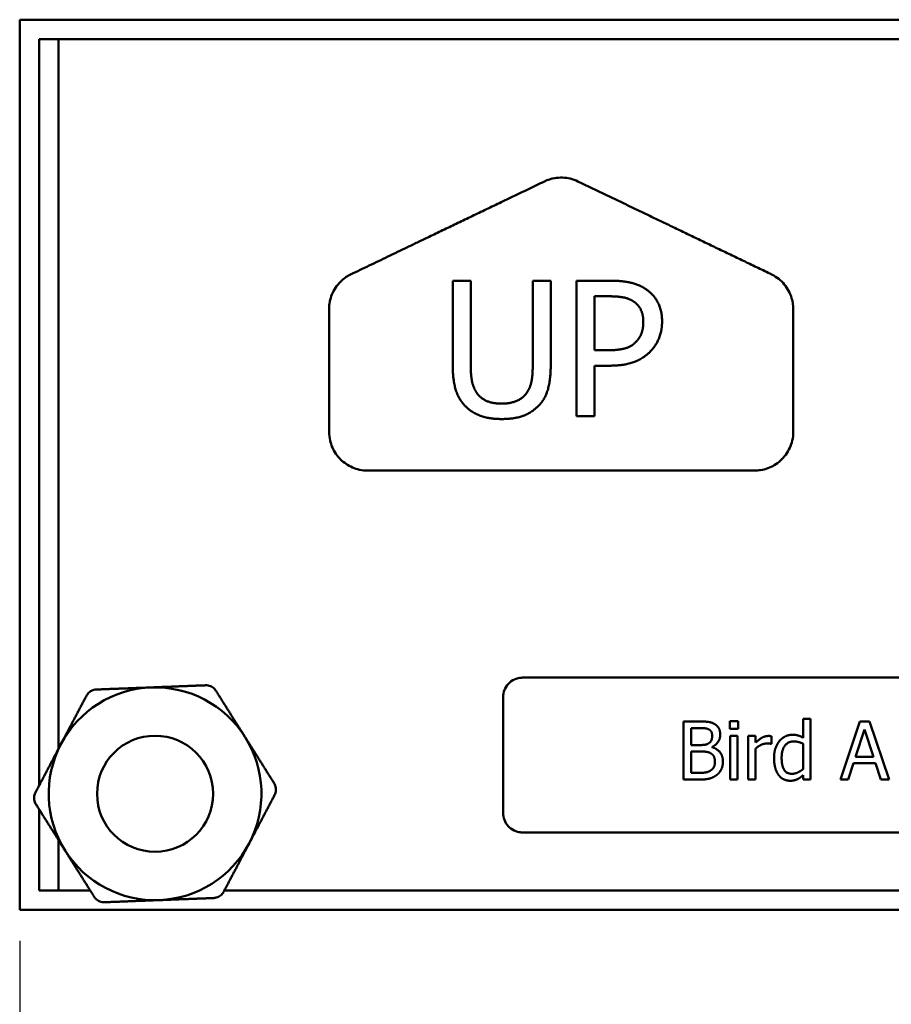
# Model space of a CAD drawing. Header units: millimetres. Extents: x 0 to 420, y 0 to 297.
# Tile 5 of 8: x 312 to 334, y 123 to 148. Entities that reach past the tile are written whole.
import ezdxf

# ---------------------------------------------------------------- set-up
doc = ezdxf.new("R2010")
doc.units = ezdxf.units.MM
doc.layers.add('Bemaßung (ISO)', color=7, linetype='Continuous', lineweight=25)
doc.layers.add('Sichtbar (ISO)', color=7, linetype='Continuous', lineweight=50)
doc.styles.add('Notiztext (DIN)', font='isocpeur.ttf')
doc.dimstyles.new('Standard (DIN)', dxfattribs={"dimtxt": 3.5, "dimasz": 2.5, "dimexe": 3.175, "dimexo": 0.8, "dimgap": 0.8, "dimtad": 1, "dimrnd": 1e-08, "dimzin": 0, "dimtxsty": 'Notiztext (DIN)', "dimcen": 0.09, "dimdle": 10, "dimclrd": 256, "dimclre": 256, "dimclrt": 256, "dimadec": 0, "dimazin": 0, "dimtfac": 1, "dimtmove": 0, "dimatfit": 3, "dimfxl": 1, "dimtolj": 1, "dimtzin": 0, "dimlwd": -1, "dimlwe": -1, "dimarcsym": 0})

# ---------------------------------------------------------------- blocks, each defined once
blk = doc.blocks.new('*D14')
at = {"layer": 'Bemaßung (ISO)', "transparency": 16777216}
for p, q in [((311.549, 124.186), (311.549, 77.425)), ((366.549, 124.186), (366.549, 77.425)), ((314.049, 80.6), (364.049, 80.6))]:
    blk.add_line(p, q, dxfattribs=at)
for points in [[(314.049, 81.016), (314.049, 80.183), (311.549, 80.6)], [(364.049, 81.016), (364.049, 80.183), (366.549, 80.6)]]:
    blk.add_solid(points, dxfattribs=at)
at = {"layer": 'Defpoints', "color": 0, "transparency": 16777216}
for p in [(311.549, 124.986), (366.549, 124.986), (366.549, 80.6)]:
    blk.add_point(p, dxfattribs=at)
at = {"layer": 'Bemaßung (ISO)', "transparency": 16777216, "insert": (339.049, 90.736), "char_height": 3.5, "attachment_point": 2, "style": 'Notiztext (DIN)'}
blk.add_mtext('\\A1;\\fISOCPEUR|b0|i0;\\H3.5000;55,00 mm\\P\\fISOCPEUR|b0|i0;\\H3.5000;2.17 in', dxfattribs=at)

msp = doc.modelspace()

# ---------------------------------------------------------------- linework, layer by layer
at = {"layer": 'Sichtbar (ISO)'}
for p, q in [((311.5493, 124.9864), (311.5493, 147.9864)), ((311.5493, 147.9864), (366.5493, 147.9864)), ((312.0493, 128.192), (312.0493, 147.4864)), ((312.0493, 147.4864), (312.5493, 147.4864)), ((312.5493, 147.4864), (312.5493, 129.141)), ((322.746, 141.2423), (322.746, 139.0583)), ((323.2111, 141.2423), (322.746, 141.2423)), ((323.2111, 139.0583), (323.2111, 141.2423)), ((324.8136, 141.2423), (324.8136, 139.047)), ((325.2788, 141.2423), (324.8136, 141.2423)), ((325.2788, 139.0583), (325.2788, 141.2423)), ((325.9453, 141.2423), (325.9453, 137.7423)), ((326.8246, 141.2423), (325.9453, 141.2423)), ((326.4105, 139.4441), (326.4105, 140.8395)), ((326.4105, 140.8395), (326.7962, 140.8395)), ((326.7281, 139.4441), (326.4105, 139.4441)), ((326.4105, 139.047), (326.8047, 139.047)), ((326.4105, 137.7423), (326.4105, 139.047)), ((325.9453, 137.7423), (326.4105, 137.7423)), ((328.714, 129.8541), (328.714, 128.3541)), ((329.1115, 129.8541), (328.714, 129.8541)), ((329.9065, 129.8638), (329.9065, 129.6669)), ((330.1216, 129.8638), (329.9065, 129.8638)), ((330.1216, 129.6669), (330.1216, 129.8638)), ((331.8064, 129.9209), (331.8064, 129.4347)), ((331.996, 129.9209), (331.8064, 129.9209)), ((331.996, 128.3541), (331.996, 129.9209)), ((333.2736, 129.8541), (332.7679, 128.3541)), ((333.5191, 129.8541), (333.2736, 129.8541)), ((334.0248, 128.3541), (333.5191, 129.8541)), ((328.9134, 129.2451), (328.9134, 129.6839)), ((328.9134, 129.6839), (329.1042, 129.6839)), ((329.9065, 129.6669), (330.1216, 129.6669)), ((333.1605, 128.9436), (333.3915, 129.6499)), ((333.3915, 129.6499), (333.6237, 128.9436)), ((329.1395, 129.2451), (328.9134, 129.2451)), ((329.9186, 129.4797), (329.9186, 128.3541)), ((330.1083, 129.4797), (329.9186, 129.4797)), ((330.1083, 128.3541), (330.1083, 129.4797)), ((330.3866, 129.4797), (330.3866, 128.3541)), ((330.5763, 129.4797), (330.3866, 129.4797)), ((330.5763, 129.3119), (330.5763, 129.4797)), ((330.9737, 129.2767), (330.9835, 129.2767)), ((330.9835, 129.2767), (330.9835, 129.4736)), ((331.8064, 129.2779), (331.8064, 128.6276)), ((328.9134, 128.5242), (328.9134, 129.0785)), ((328.9134, 129.0785), (329.1395, 129.0785)), ((329.4507, 129.1879), (329.4507, 129.1952)), ((330.5763, 128.3541), (330.5763, 129.1527)), ((332.9697, 128.3541), (333.1058, 128.7734)), ((333.1058, 128.7734), (333.6784, 128.7734)), ((333.6237, 128.9436), (333.1605, 128.9436)), ((333.6784, 128.7734), (333.8145, 128.3541)), ((329.075, 128.5242), (328.9134, 128.5242)), ((328.714, 128.3541), (329.1443, 128.3541)), ((329.9186, 128.3541), (330.1083, 128.3541)), ((330.3866, 128.3541), (330.5763, 128.3541)), ((331.8064, 128.4683), (331.8064, 128.3541)), ((331.8064, 128.3541), (331.996, 128.3541)), ((332.7679, 128.3541), (332.9697, 128.3541)), ((333.8145, 128.3541), (334.0248, 128.3541)), ((312.0493, 125.4864), (312.0493, 127.589)), ((312.5493, 126.7955), (312.5493, 125.4864)), ((312.5493, 125.4864), (312.0493, 125.4864)), ((312.5493, 125.4864), (313.3742, 125.4864)), ((316.8404, 125.4864), (343.6153, 125.4864)), ((366.5493, 124.9864), (311.5493, 124.9864))]:
    msp.add_line(p, q, dxfattribs=at)
msp.add_circle((315.0493, 127.9864), 1.5, dxfattribs=at)
for start, end in [(92.21638, 152.21638), (32.21638, 92.21638), (152.21638, 212.21638), (332.21638, 32.21638), (272.21638, 332.21638), (212.21638, 272.21638)]:
    msp.add_arc((315.0493, 127.9864), 2.75, start, end, dxfattribs=at)
for points, weights in [([(334.4832, 147.4864), (321.6426, 147.4864), (312.5493, 147.4864)], [1.00817777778, 1.21590909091, 1.21590909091]), ([(320.1165, 141.4087), (322.3286, 142.4705), (325.1165, 143.8087)], [1.15984788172, 1.08754829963, 1]), ([(325.982, 143.8087), (328.395, 142.6505), (330.982, 141.4087)], [1.07260954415, 1.06100762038, 1.03496392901]), ([(319.5493, 137.3364), (319.5493, 138.775), (319.5493, 140.5072)], [1.13527281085, 1.07136051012, 1]), ([(331.5493, 140.5072), (331.5493, 138.8596), (331.5493, 137.3364)], [1, 1.02421329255, 1.04415887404]), ([(330.5493, 136.3364), (324.4569, 136.3364), (320.5493, 136.3364)], [1, 1.19579195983, 1.30976603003]), ([(316.3564, 130.7891), (315.6082, 130.7601), (314.9429, 130.7343)], [1.09047139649, 1.07627639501, 1]), ([(324.5493, 130.9864), (329.7615, 130.9864), (341.3323, 130.9864)], [1.98130736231, 1.58077365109, 1.06457362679]), ([(313.2757, 130.5197), (312.9267, 129.8573), (312.6163, 129.2683)], [1.09047139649, 1.07627639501, 1]), ([(314.9429, 130.7343), (314.2776, 130.7086), (313.5295, 130.6796)], [1, 1.07627639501, 1.09047139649]), ([(317.3759, 129.4525), (317.0209, 130.0158), (316.6218, 130.6492)], [1, 1.07627639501, 1.09047139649]), ([(324.0493, 127.4864), (324.0493, 128.9327), (324.0493, 130.4864)], [1.04638799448, 1.03531643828, 1.00863615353]), ([(312.6163, 129.2683), (312.306, 128.6792), (311.957, 128.0168)], [1, 1.07627639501, 1.09047139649]), ([(318.13, 128.2557), (317.7308, 128.8892), (317.3759, 129.4525)], [1.09047139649, 1.07627639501, 1]), ([(311.9686, 127.7171), (312.3677, 127.0836), (312.7227, 126.5203)], [1.09047139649, 1.07627639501, 1]), ([(317.4822, 126.7045), (317.7926, 127.2936), (318.1416, 127.956)], [1, 1.07627639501, 1.09047139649]), ([(342.9927, 126.9864), (329.7883, 126.9864), (324.5493, 126.9864)], [1.01951144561, 1.73501776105, 2.39854209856]), ([(316.8229, 125.4531), (317.1719, 126.1155), (317.4822, 126.7045)], [1.09047139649, 1.07627639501, 1]), ([(312.7227, 126.5203), (313.0776, 125.957), (313.4768, 125.3236)], [1, 1.07627639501, 1.09047139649]), ([(313.7422, 125.1838), (314.4903, 125.2127), (315.1556, 125.2385)], [1.09047139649, 1.07627639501, 1]), ([(315.1556, 125.2385), (315.8209, 125.2642), (316.5691, 125.2932)], [1, 1.07627639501, 1.09047139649])]:
    msp.add_rational_spline(points, weights, degree=2, dxfattribs=at)
for points, knots in [([(325.1165, 143.8087), (325.2027, 143.8496), (325.2936, 143.8782), (325.5103, 143.9148), (325.6506, 143.9114), (325.8525, 143.8627), (325.9192, 143.8385), (325.982, 143.8087)], [0.342766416, 0.342766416, 0.342766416, 0.342766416, 0.369884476, 0.369884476, 0.408714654, 0.408714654, 0.428675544, 0.428675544, 0.428675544, 0.428675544]), ([(319.5493, 140.5072), (319.5493, 140.5247), (319.5497, 140.5422), (319.5507, 140.5597), (319.5574, 140.688), (319.5902, 140.8149), (319.6406, 140.9246), (319.695, 141.0431), (319.7776, 141.158), (319.8803, 141.2505), (319.9515, 141.3146), (320.0323, 141.3683), (320.1165, 141.4087)], [0.24849166, 0.24849166, 0.24849166, 0.24849166, 0.25343162, 0.25343162, 0.25343162, 0.28964799, 0.28964799, 0.28964799, 0.32881171, 0.32881171, 0.32881171, 0.35597091, 0.35597091, 0.35597091, 0.35597091]), ([(330.982, 141.4087), (330.9894, 141.4052), (330.9967, 141.4015), (331.1258, 141.3356), (331.2343, 141.247), (331.3998, 141.0487), (331.4675, 140.9261), (331.5352, 140.701), (331.5489, 140.6026), (331.5493, 140.5072)], [0.40682308, 0.40682308, 0.40682308, 0.40682308, 0.40913199, 0.40913199, 0.44787765, 0.44787765, 0.48662331, 0.48662331, 0.51441548, 0.51441548, 0.51441548, 0.51441548]), ([(320.5493, 136.3364), (320.4773, 136.3367), (320.4039, 136.3443), (320.2079, 136.3879), (320.089, 136.4406), (319.8905, 136.5746), (319.7972, 136.6652), (319.6528, 136.8754), (319.6018, 136.995), (319.5584, 137.1829), (319.5496, 137.2591), (319.5493, 137.3364)], [0.08714036, 0.08714036, 0.08714036, 0.08714036, 0.1077892, 0.1077892, 0.14370514, 0.14370514, 0.17962107, 0.17962107, 0.21553701, 0.21553701, 0.23748335, 0.23748335, 0.23748335, 0.23748335]), ([(331.5493, 137.3364), (331.5489, 137.2594), (331.5402, 137.1834), (331.4947, 136.9858), (331.4378, 136.8575), (331.276, 136.6359), (331.1711, 136.5426), (331.0598, 136.4765), (330.9552, 136.4144), (330.8313, 136.3683), (330.6523, 136.3404), (330.6005, 136.3366), (330.5493, 136.3364)], [0.5031806, 0.5031806, 0.5031806, 0.5031806, 0.52518578, 0.52518578, 0.56403733, 0.56403733, 0.60288888, 0.60288888, 0.60288888, 0.6394145, 0.6394145, 0.65399263, 0.65399263, 0.65399263, 0.65399263]), ([(316.3564, 130.7891), (316.3666, 130.7894), (316.3769, 130.7893), (316.4297, 130.7859), (316.4719, 130.7736), (316.5438, 130.7357), (316.5777, 130.708), (316.6104, 130.6663), (316.6163, 130.6579), (316.6218, 130.6492)], [0.034124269, 0.034124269, 0.034124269, 0.034124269, 0.037062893, 0.037062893, 0.04925276, 0.04925276, 0.061442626, 0.061442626, 0.06438125, 0.06438125, 0.06438125, 0.06438125]), ([(324.5493, 130.9864), (324.5441, 130.9864), (324.539, 130.9863), (324.4656, 130.9841), (324.3978, 130.9672), (324.3394, 130.9402), (324.2838, 130.9145), (324.2295, 130.8763), (324.1404, 130.7814), (324.1055, 130.7248), (324.0618, 130.6125), (324.0493, 130.5495), (324.0493, 130.4864)], [-0.020787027, -0.020787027, -0.020787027, -0.020787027, -0.019325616, -0.019325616, 0, 0, 0, 0.018362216, 0.018362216, 0.036724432, 0.036724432, 0.054524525, 0.054524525, 0.054524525, 0.054524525]), ([(313.2757, 130.5197), (313.2804, 130.5288), (313.2857, 130.5376), (313.315, 130.5817), (313.3468, 130.612), (313.4155, 130.6553), (313.4566, 130.6709), (313.509, 130.6783), (313.5192, 130.6792), (313.5295, 130.6796)], [0.034124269, 0.034124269, 0.034124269, 0.034124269, 0.037062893, 0.037062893, 0.04925276, 0.04925276, 0.061442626, 0.061442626, 0.06438125, 0.06438125, 0.06438125, 0.06438125]), ([(318.13, 128.2557), (318.1354, 128.2471), (318.1405, 128.2381), (318.164, 128.1907), (318.1744, 128.148), (318.1775, 128.0668), (318.1704, 128.0235), (318.1507, 127.9744), (318.1464, 127.965), (318.1416, 127.956)], [0.034124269, 0.034124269, 0.034124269, 0.034124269, 0.037062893, 0.037062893, 0.04925276, 0.04925276, 0.061442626, 0.061442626, 0.06438125, 0.06438125, 0.06438125, 0.06438125]), ([(311.9686, 127.7171), (311.9631, 127.7257), (311.9581, 127.7347), (311.9346, 127.7822), (311.9242, 127.8248), (311.921, 127.906), (311.9281, 127.9493), (311.9479, 127.9984), (311.9522, 128.0078), (311.957, 128.0168)], [0.034124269, 0.034124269, 0.034124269, 0.034124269, 0.037062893, 0.037062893, 0.04925276, 0.04925276, 0.061442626, 0.061442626, 0.06438125, 0.06438125, 0.06438125, 0.06438125]), ([(324.0493, 127.4864), (324.0494, 127.4583), (324.0517, 127.4307), (324.0661, 127.344), (324.0886, 127.2816), (324.1562, 127.1706), (324.2014, 127.1221), (324.2993, 127.0491), (324.3587, 127.0196), (324.4635, 126.9919), (324.507, 126.9866), (324.5493, 126.9864)], [-0.236197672, -0.236197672, -0.236197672, -0.236197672, -0.228144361, -0.228144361, -0.209825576, -0.209825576, -0.19150679, -0.19150679, -0.173177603, -0.173177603, -0.16093138, -0.16093138, -0.16093138, -0.16093138]), ([(316.8229, 125.4531), (316.8181, 125.444), (316.8129, 125.4352), (316.7835, 125.3911), (316.7518, 125.3608), (316.683, 125.3175), (316.642, 125.3019), (316.5896, 125.2945), (316.5793, 125.2936), (316.5691, 125.2932)], [0.034124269, 0.034124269, 0.034124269, 0.034124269, 0.037062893, 0.037062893, 0.04925276, 0.04925276, 0.061442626, 0.061442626, 0.06438125, 0.06438125, 0.06438125, 0.06438125]), ([(313.7422, 125.1838), (313.7319, 125.1834), (313.7217, 125.1835), (313.6688, 125.1869), (313.6267, 125.1992), (313.5548, 125.2371), (313.5208, 125.2649), (313.4881, 125.3065), (313.4822, 125.3149), (313.4768, 125.3236)], [0.034124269, 0.034124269, 0.034124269, 0.034124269, 0.037062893, 0.037062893, 0.04925276, 0.04925276, 0.061442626, 0.061442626, 0.06438125, 0.06438125, 0.06438125, 0.06438125])]:
    msp.add_open_spline(points, degree=3, knots=knots, dxfattribs=at)
for points in [[(327.7407, 141.0239), (327.5734, 141.1402), (327.1366, 141.2423), (326.8246, 141.2423)], [(328.1576, 140.1872), (328.1576, 140.4793), (327.9364, 140.8906), (327.7407, 141.0239)], [(326.7962, 140.8395), (327.0146, 140.8395), (327.3096, 140.78), (327.4202, 140.7062)], [(327.4202, 140.7062), (327.5478, 140.6211), (327.6726, 140.3545), (327.6726, 140.173)], [(327.6726, 140.173), (327.6726, 140.0057), (327.579, 139.7589), (327.4741, 139.6539)], [(327.8513, 139.41), (327.996, 139.5518), (328.1576, 139.9603), (328.1576, 140.1872)], [(327.4741, 139.6539), (327.3606, 139.5348), (327.0118, 139.4441), (326.7281, 139.4441)], [(326.8047, 139.047), (327.1791, 139.047), (327.6698, 139.2313), (327.8513, 139.41)], [(322.746, 139.0583), (322.746, 138.6839), (322.8963, 138.1734), (323.0807, 137.9919)], [(323.3614, 138.3521), (323.2735, 138.4854), (323.2111, 138.8144), (323.2111, 139.0583)], [(324.8136, 139.047), (324.8136, 138.8116), (324.7512, 138.4854), (324.6633, 138.3521)], [(324.9441, 137.9919), (325.1313, 138.1706), (325.2788, 138.6924), (325.2788, 139.0583)], [(324.011, 138.0656), (323.7784, 138.0656), (323.455, 138.2103), (323.3614, 138.3521)], [(324.6633, 138.3521), (324.5697, 138.2103), (324.2294, 138.0656), (324.011, 138.0656)], [(323.0807, 137.9919), (323.2423, 137.8302), (323.7018, 137.6685), (324.011, 137.6685)], [(324.011, 137.6685), (324.3343, 137.6685), (324.7768, 137.8274), (324.9441, 137.9919)], [(329.5054, 129.7933), (329.4324, 129.8334), (329.272, 129.8541), (329.1115, 129.8541)], [(329.6609, 129.5161), (329.6609, 129.611), (329.5868, 129.7507), (329.5054, 129.7933)], [(329.1042, 129.6839), (329.21, 129.6839), (329.3279, 129.6717), (329.3765, 129.645)], [(329.4531, 129.4882), (329.4531, 129.4177), (329.4154, 129.3241), (329.3692, 129.2949)], [(329.3765, 129.645), (329.4166, 129.6219), (329.4531, 129.5417), (329.4531, 129.4882)], [(329.4507, 129.1952), (329.5491, 129.2426), (329.6609, 129.4104), (329.6609, 129.5161)], [(331.528, 129.5113), (331.432, 129.5113), (331.2582, 129.4274), (331.1962, 129.3545)], [(331.8064, 129.4347), (331.7371, 129.4736), (331.6119, 129.5113), (331.528, 129.5113)], [(329.3692, 129.2949), (329.3218, 129.2645), (329.2331, 129.2451), (329.1395, 129.2451)], [(330.9069, 129.4797), (330.834, 129.4797), (330.6796, 129.4043), (330.5763, 129.3119)], [(330.5763, 129.1527), (330.6443, 129.2183), (330.7951, 129.2852), (330.8716, 129.2852)], [(330.8716, 129.2852), (330.9045, 129.2852), (330.9519, 129.2828), (330.9737, 129.2767)], [(330.9835, 129.4736), (330.9652, 129.4772), (330.9361, 129.4797), (330.9069, 129.4797)], [(331.1962, 129.3545), (331.1293, 129.273), (331.0528, 129.0567), (331.0528, 128.9084)], [(331.2485, 128.912), (331.2485, 129.1187), (331.4138, 129.3375), (331.5596, 129.3375)], [(331.5596, 129.3375), (331.6241, 129.3375), (331.7359, 129.3119), (331.8064, 129.2779)], [(329.1395, 129.0785), (329.2428, 129.0785), (329.3546, 129.064), (329.402, 129.0396)], [(329.402, 129.0396), (329.475, 129.0007), (329.5236, 128.8913), (329.5236, 128.8063)], [(329.7314, 128.8148), (329.7314, 128.9582), (329.5844, 129.1515), (329.4507, 129.1879)], [(329.5236, 128.8063), (329.5236, 128.7272), (329.4713, 128.6276), (329.4154, 128.5875)], [(329.5759, 128.4756), (329.6464, 128.5315), (329.7314, 128.7029), (329.7314, 128.8148)], [(331.0528, 128.9084), (331.0528, 128.7661), (331.1135, 128.5473), (331.1682, 128.4732)], [(331.5147, 128.5024), (331.3749, 128.5024), (331.2485, 128.7127), (331.2485, 128.912)], [(329.4154, 128.5875), (329.3571, 128.5486), (329.2063, 128.5242), (329.075, 128.5242)], [(329.1443, 128.3541), (329.2975, 128.3541), (329.4908, 128.41), (329.5759, 128.4756)], [(331.1682, 128.4732), (331.2229, 128.399), (331.3785, 128.3225), (331.4709, 128.3225)], [(331.8064, 128.6276), (331.7396, 128.5704), (331.5888, 128.5024), (331.5147, 128.5024)], [(331.4709, 128.3225), (331.528, 128.3225), (331.6143, 128.3431), (331.6545, 128.3626)], [(331.6545, 128.3626), (331.6982, 128.3832), (331.7626, 128.4319), (331.8064, 128.4683)]]:
    msp.add_open_spline(points, degree=2, dxfattribs=at)

# ---------------------------------------------------------------- dimensions: what is measured, and where the dimension line sits
at = {"layer": 'Bemaßung (ISO)'}
dim = msp.add_linear_dim(base=(366.5493, 80.5996), p1=(311.5493, 124.9864), p2=(366.5493, 124.9864), text='\\fISOCPEUR|b0|i0;\\H3.5000;<> mm\\P\\fISOCPEUR|b0|i0;\\H3.5000;2.17 in', dimstyle='Standard (DIN)', override={"dimgap": 0.8, "dimdec": 2, "dimtol": 0, "dimlim": 0, "dimtp": 0, "dimtm": 0, "dimtdec": 2, "dimtofl": 0, "dimatfit": 1, "dimtvp": -0.25}, dxfattribs=at)
dim.commit()
dim.dimension.update_dxf_attribs({"geometry": '*D14', "text_midpoint": (339.0493, 80.5996), "dimtype": 160})

doc.saveas('drawing.dxf')
